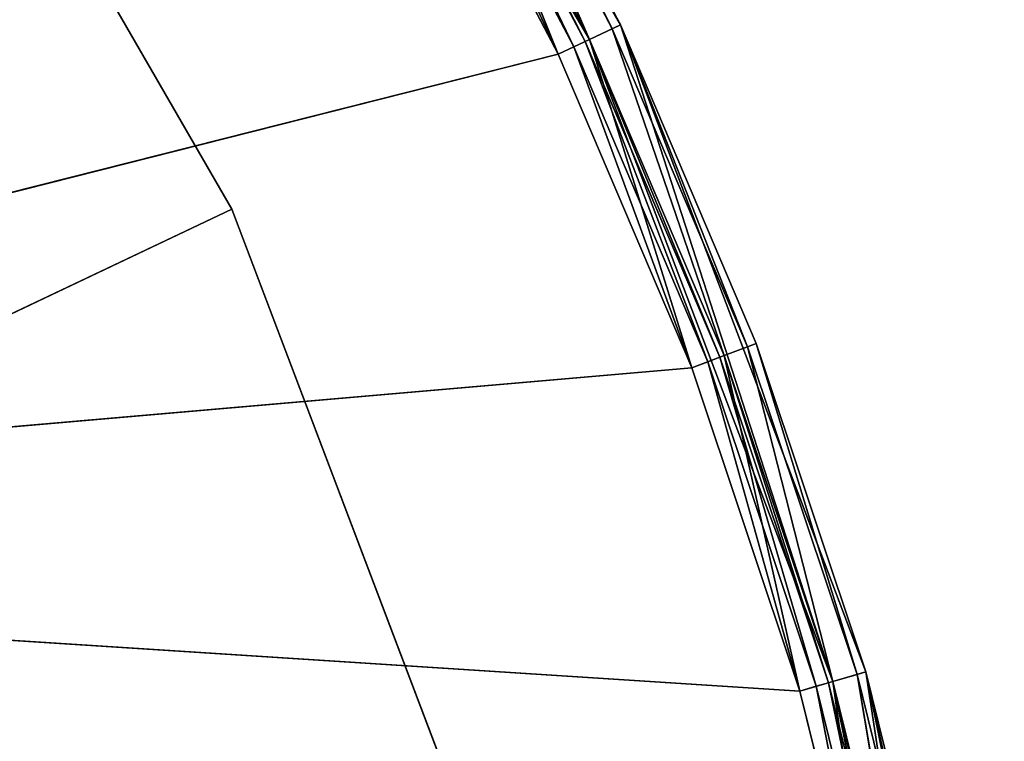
# Model space of a CAD drawing. Extents: x 0.2 to 45.2, y -45.2 to 0.
# Tile 98 of 106: x 30.4 to 32.7, y -20.1 to -18.4. Entities that reach past the tile are written whole.
import ezdxf

# ---------------------------------------------------------------- set-up
doc = ezdxf.new("R2010")
doc.units = 0
doc.header["$LTSCALE"] = 2.54
doc.layers.get('0').update_dxf_attribs({"color": 13, "linetype": 'CONTINUOUS'})

# ---------------------------------------------------------------- blocks, each defined once
blk = doc.blocks.new('CIRCOLO-LED-10813-10863_ST')
at = {"color": 0}
for p, q in [((27.0796, 101.0002, 19.6577), (31.635, 101.0002, 18.5067)), ((27.0796, 101.0002, 19.6577), (31.635, 101.0002, 18.5067)), ((27.0796, 101.0002, 19.6577), (31.9456, 101.0002, 19.2357)), ((32.1965, 101.0002, 19.9873), (27.0796, 101.0002, 19.6577)), ((32.1965, 101.0002, 19.9873), (27.0796, 101.0002, 19.6577)), ((27.0796, 101.0002, 19.6577), (31.9456, 101.0002, 19.2357)), ((31.635, 101.0002, 18.5067), (31.2667, 101.0002, 17.805)), ((31.635, 101.0002, 18.5067), (31.2667, 101.0002, 17.805)), ((31.635, 101.0002, 18.5067), (31.336, 100.9788, 17.765)), ((31.635, 101.0002, 18.5067), (31.336, 100.9788, 17.765)), ((31.9456, 101.0002, 19.2357), (31.635, 101.0002, 18.5067)), ((31.635, 101.0002, 18.5067), (31.7073, 100.9788, 18.4724)), ((31.635, 101.0002, 18.5067), (31.7073, 100.9788, 18.4724)), ((31.9456, 101.0002, 19.2357), (31.635, 101.0002, 18.5067)), ((31.9456, 101.0002, 19.2357), (31.7073, 100.9788, 18.4724)), ((31.9456, 101.0002, 19.2357), (31.7073, 100.9788, 18.4724)), ((32.1965, 101.0002, 19.9873), (31.9456, 101.0002, 19.2357)), ((31.9456, 101.0002, 19.2357), (32.0204, 100.9788, 19.2073)), ((31.9456, 101.0002, 19.2357), (32.0204, 100.9788, 19.2073)), ((32.1965, 101.0002, 19.9873), (31.9456, 101.0002, 19.2357)), ((32.1965, 101.0002, 19.9873), (32.0204, 100.9788, 19.2073)), ((32.1965, 101.0002, 19.9873), (32.0204, 100.9788, 19.2073)), ((32.3862, 101.0002, 20.7567), (32.1965, 101.0002, 19.9873)), ((32.1965, 101.0002, 19.9873), (32.2734, 100.9788, 19.9651)), ((32.1965, 101.0002, 19.9873), (32.2734, 100.9788, 19.9651)), ((32.3862, 101.0002, 20.7567), (32.1965, 101.0002, 19.9873)), ((32.3862, 101.0002, 20.7567), (32.2734, 100.9788, 19.9651)), ((32.3862, 101.0002, 20.7567), (32.2734, 100.9788, 19.9651)), ((31.336, 100.9788, 17.765), (31.7073, 100.9788, 18.4724)), ((31.336, 100.9788, 17.765), (31.7073, 100.9788, 18.4724)), ((31.7073, 100.9788, 18.4724), (31.3867, 100.9202, 17.7357)), ((31.7073, 100.9788, 18.4724), (31.3867, 100.9202, 17.7357)), ((31.7073, 100.9788, 18.4724), (31.7602, 100.9202, 18.4473)), ((31.7073, 100.9788, 18.4724), (31.7602, 100.9202, 18.4473)), ((31.7073, 100.9788, 18.4724), (32.0204, 100.9788, 19.2073)), ((31.7073, 100.9788, 18.4724), (32.0204, 100.9788, 19.2073)), ((32.0204, 100.9788, 19.2073), (31.7602, 100.9202, 18.4473)), ((32.0204, 100.9788, 19.2073), (31.7602, 100.9202, 18.4473)), ((32.0204, 100.9788, 19.2073), (32.0751, 100.9202, 19.1866)), ((32.0204, 100.9788, 19.2073), (32.0751, 100.9202, 19.1866)), ((32.0204, 100.9788, 19.2073), (32.2734, 100.9788, 19.9651)), ((32.0204, 100.9788, 19.2073), (32.2734, 100.9788, 19.9651)), ((32.2734, 100.9788, 19.9651), (32.0751, 100.9202, 19.1866)), ((32.2734, 100.9788, 19.9651), (32.0751, 100.9202, 19.1866)), ((32.2734, 100.9788, 19.9651), (32.3296, 100.9202, 19.9488)), ((32.2734, 100.9788, 19.9651), (32.3296, 100.9202, 19.9488)), ((32.2734, 100.9788, 19.9651), (32.4646, 100.9788, 20.7407)), ((32.2734, 100.9788, 19.9651), (32.4646, 100.9788, 20.7407)), ((32.4646, 100.9788, 20.7407), (32.3296, 100.9202, 19.9488)), ((32.4646, 100.9788, 20.7407), (32.3296, 100.9202, 19.9488)), ((27.0796, 100.9202, 19.6577), (32.1965, 100.9202, 19.9873)), ((31.635, 100.9202, 18.5067), (27.0796, 100.9202, 19.6577)), ((31.635, 100.9202, 18.5067), (27.0796, 100.9202, 19.6577)), ((31.9456, 100.9202, 19.2357), (27.0796, 100.9202, 19.6577)), ((31.9456, 100.9202, 19.2357), (27.0796, 100.9202, 19.6577)), ((27.0796, 100.9202, 19.6577), (32.1965, 100.9202, 19.9873)), ((31.2667, 100.9202, 17.805), (31.635, 100.9202, 18.5067)), ((31.2667, 100.9202, 17.805), (31.635, 100.9202, 18.5067)), ((31.3014, 100.9095, 17.785), (31.635, 100.9202, 18.5067)), ((31.3014, 100.9095, 17.785), (31.635, 100.9202, 18.5067)), ((31.6711, 100.9095, 18.4895), (31.3014, 100.9095, 17.785)), ((31.6711, 100.9095, 18.4895), (31.3014, 100.9095, 17.785)), ((31.3267, 100.8802, 17.7704), (31.6711, 100.9095, 18.4895)), ((31.3267, 100.8802, 17.7704), (31.6711, 100.9095, 18.4895)), ((31.3867, 100.9202, 17.7357), (31.7602, 100.9202, 18.4473)), ((31.3867, 100.9202, 17.7357), (31.7602, 100.9202, 18.4473)), ((31.7602, 100.9202, 18.4473), (31.4053, 100.8402, 17.725)), ((31.7602, 100.9202, 18.4473), (31.4053, 100.8402, 17.725)), ((31.635, 100.9202, 18.5067), (31.9456, 100.9202, 19.2357)), ((31.6711, 100.9095, 18.4895), (31.635, 100.9202, 18.5067)), ((31.6711, 100.9095, 18.4895), (31.635, 100.9202, 18.5067)), ((31.635, 100.9202, 18.5067), (31.9456, 100.9202, 19.2357)), ((31.6711, 100.9095, 18.4895), (31.9456, 100.9202, 19.2357)), ((31.6711, 100.9095, 18.4895), (31.9456, 100.9202, 19.2357)), ((31.6976, 100.8802, 18.477), (31.6711, 100.9095, 18.4895)), ((31.6976, 100.8802, 18.477), (31.6711, 100.9095, 18.4895)), ((31.983, 100.9095, 19.2215), (31.6711, 100.9095, 18.4895)), ((31.983, 100.9095, 19.2215), (31.6711, 100.9095, 18.4895)), ((31.6976, 100.8802, 18.477), (31.983, 100.9095, 19.2215)), ((31.6976, 100.8802, 18.477), (31.983, 100.9095, 19.2215)), ((31.7602, 100.9202, 18.4473), (31.7795, 100.8402, 18.4381)), ((31.7602, 100.9202, 18.4473), (31.7795, 100.8402, 18.4381)), ((31.7602, 100.9202, 18.4473), (32.0751, 100.9202, 19.1866)), ((31.7602, 100.9202, 18.4473), (32.0751, 100.9202, 19.1866)), ((32.0751, 100.9202, 19.1866), (31.7795, 100.8402, 18.4381)), ((32.0751, 100.9202, 19.1866), (31.7795, 100.8402, 18.4381)), ((31.9456, 100.9202, 19.2357), (32.1965, 100.9202, 19.9873)), ((31.983, 100.9095, 19.2215), (31.9456, 100.9202, 19.2357)), ((31.983, 100.9095, 19.2215), (31.9456, 100.9202, 19.2357)), ((31.9456, 100.9202, 19.2357), (32.1965, 100.9202, 19.9873)), ((31.983, 100.9095, 19.2215), (32.1965, 100.9202, 19.9873)), ((31.983, 100.9095, 19.2215), (32.1965, 100.9202, 19.9873)), ((32.0104, 100.8802, 19.2111), (31.983, 100.9095, 19.2215)), ((32.0104, 100.8802, 19.2111), (31.983, 100.9095, 19.2215)), ((32.2349, 100.9095, 19.9762), (31.983, 100.9095, 19.2215)), ((32.2349, 100.9095, 19.9762), (31.983, 100.9095, 19.2215)), ((32.0104, 100.8802, 19.2111), (32.2349, 100.9095, 19.9762)), ((32.0104, 100.8802, 19.2111), (32.2349, 100.9095, 19.9762)), ((32.0751, 100.9202, 19.1866), (32.0952, 100.8402, 19.179)), ((32.0751, 100.9202, 19.1866), (32.0952, 100.8402, 19.179)), ((32.0751, 100.9202, 19.1866), (32.3296, 100.9202, 19.9488)), ((32.0751, 100.9202, 19.1866), (32.3296, 100.9202, 19.9488)), ((32.3296, 100.9202, 19.9488), (32.0952, 100.8402, 19.179)), ((32.3296, 100.9202, 19.9488), (32.0952, 100.8402, 19.179)), ((32.1965, 100.9202, 19.9873), (32.3862, 100.9202, 20.7567)), ((32.2349, 100.9095, 19.9762), (32.1965, 100.9202, 19.9873)), ((32.2349, 100.9095, 19.9762), (32.1965, 100.9202, 19.9873)), ((32.1965, 100.9202, 19.9873), (32.3862, 100.9202, 20.7567)), ((32.2349, 100.9095, 19.9762), (32.3862, 100.9202, 20.7567)), ((32.2349, 100.9095, 19.9762), (32.3862, 100.9202, 20.7567)), ((32.2631, 100.8802, 19.9681), (32.2349, 100.9095, 19.9762)), ((32.2631, 100.8802, 19.9681), (32.2349, 100.9095, 19.9762)), ((32.4254, 100.9095, 20.7487), (32.2349, 100.9095, 19.9762)), ((32.4254, 100.9095, 20.7487), (32.2349, 100.9095, 19.9762)), ((32.2631, 100.8802, 19.9681), (32.4254, 100.9095, 20.7487)), ((32.2631, 100.8802, 19.9681), (32.4254, 100.9095, 20.7487)), ((32.3296, 100.9202, 19.9488), (32.3502, 100.8402, 19.9428)), ((32.3296, 100.9202, 19.9488), (32.3502, 100.8402, 19.9428)), ((32.3296, 100.9202, 19.9488), (32.5219, 100.9202, 20.729)), ((32.3296, 100.9202, 19.9488), (32.5219, 100.9202, 20.729)), ((32.5219, 100.9202, 20.729), (32.3502, 100.8402, 19.9428)), ((32.5219, 100.9202, 20.729), (32.3502, 100.8402, 19.9428)), ((31.6976, 100.8802, 18.477), (31.3267, 100.8802, 17.7704)), ((31.6976, 100.8802, 18.477), (31.3267, 100.8802, 17.7704)), ((31.336, 100.8402, 17.765), (31.6976, 100.8802, 18.477)), ((31.336, 100.8402, 17.765), (31.6976, 100.8802, 18.477)), ((31.7073, 100.8402, 18.4724), (31.6976, 100.8802, 18.477)), ((31.7073, 100.8402, 18.4724), (31.6976, 100.8802, 18.477)), ((32.0104, 100.8802, 19.2111), (31.6976, 100.8802, 18.477)), ((32.0104, 100.8802, 19.2111), (31.6976, 100.8802, 18.477)), ((31.7073, 100.8402, 18.4724), (32.0104, 100.8802, 19.2111)), ((31.7073, 100.8402, 18.4724), (32.0104, 100.8802, 19.2111)), ((32.0204, 100.8402, 19.2073), (32.0104, 100.8802, 19.2111)), ((32.0204, 100.8402, 19.2073), (32.0104, 100.8802, 19.2111)), ((32.2631, 100.8802, 19.9681), (32.0104, 100.8802, 19.2111)), ((32.2631, 100.8802, 19.9681), (32.0104, 100.8802, 19.2111)), ((32.0204, 100.8402, 19.2073), (32.2631, 100.8802, 19.9681)), ((32.0204, 100.8402, 19.2073), (32.2631, 100.8802, 19.9681)), ((32.2734, 100.8402, 19.9651), (32.2631, 100.8802, 19.9681)), ((32.2734, 100.8402, 19.9651), (32.2631, 100.8802, 19.9681)), ((32.454, 100.8802, 20.7429), (32.2631, 100.8802, 19.9681)), ((32.454, 100.8802, 20.7429), (32.2631, 100.8802, 19.9681)), ((32.2734, 100.8402, 19.9651), (32.454, 100.8802, 20.7429)), ((32.2734, 100.8402, 19.9651), (32.454, 100.8802, 20.7429)), ((31.7073, 98.3002, 18.4724), (31.336, 100.8402, 17.765)), ((31.7073, 100.8402, 18.4724), (31.336, 100.8402, 17.765)), ((31.7073, 98.3002, 18.4724), (31.336, 100.8402, 17.765)), ((31.7073, 100.8402, 18.4724), (31.336, 100.8402, 17.765)), ((31.4053, 100.8402, 17.725), (31.7795, 98.3002, 18.4381)), ((31.4053, 100.8402, 17.725), (31.7795, 98.3002, 18.4381)), ((31.4053, 100.8402, 17.725), (31.7795, 100.8402, 18.4381)), ((31.4053, 100.8402, 17.725), (31.7795, 100.8402, 18.4381)), ((32.0204, 100.8402, 19.2073), (31.7073, 98.3002, 18.4724)), ((32.0204, 100.8402, 19.2073), (31.7073, 98.3002, 18.4724)), ((32.0204, 100.8402, 19.2073), (31.7073, 100.8402, 18.4724)), ((31.7073, 100.8402, 18.4724), (31.7073, 98.3002, 18.4724)), ((31.7073, 100.8402, 18.4724), (31.7073, 98.3002, 18.4724)), ((32.0204, 100.8402, 19.2073), (31.7073, 100.8402, 18.4724)), ((31.7795, 98.3002, 18.4381), (32.0952, 100.8402, 19.179)), ((31.7795, 100.8402, 18.4381), (31.7795, 98.3002, 18.4381)), ((31.7795, 100.8402, 18.4381), (31.7795, 98.3002, 18.4381)), ((31.7795, 100.8402, 18.4381), (32.0952, 100.8402, 19.179)), ((31.7795, 98.3002, 18.4381), (32.0952, 100.8402, 19.179)), ((31.7795, 100.8402, 18.4381), (32.0952, 100.8402, 19.179)), ((32.2734, 98.3002, 19.9651), (32.0204, 100.8402, 19.2073)), ((32.2734, 100.8402, 19.9651), (32.0204, 100.8402, 19.2073)), ((32.2734, 98.3002, 19.9651), (32.0204, 100.8402, 19.2073)), ((32.2734, 100.8402, 19.9651), (32.0204, 100.8402, 19.2073)), ((32.0952, 100.8402, 19.179), (32.3502, 98.3002, 19.9428)), ((32.0952, 100.8402, 19.179), (32.3502, 98.3002, 19.9428)), ((32.0952, 100.8402, 19.179), (32.3502, 100.8402, 19.9428)), ((32.0952, 100.8402, 19.179), (32.3502, 100.8402, 19.9428)), ((32.4646, 100.8402, 20.7407), (32.2734, 98.3002, 19.9651)), ((32.4646, 100.8402, 20.7407), (32.2734, 98.3002, 19.9651)), ((32.4646, 100.8402, 20.7407), (32.2734, 100.8402, 19.9651)), ((32.2734, 100.8402, 19.9651), (32.2734, 98.3002, 19.9651)), ((32.2734, 100.8402, 19.9651), (32.2734, 98.3002, 19.9651)), ((32.4646, 100.8402, 20.7407), (32.2734, 100.8402, 19.9651)), ((32.3502, 98.3002, 19.9428), (32.5429, 100.8402, 20.7247)), ((32.3502, 100.8402, 19.9428), (32.3502, 98.3002, 19.9428)), ((32.3502, 100.8402, 19.9428), (32.3502, 98.3002, 19.9428)), ((32.3502, 100.8402, 19.9428), (32.5429, 100.8402, 20.7247)), ((32.3502, 98.3002, 19.9428), (32.5429, 100.8402, 20.7247)), ((32.3502, 100.8402, 19.9428), (32.5429, 100.8402, 20.7247)), ((22.745, 98.4002, 22.725), (30.8761, 98.4002, 18.8668)), ((22.745, 98.4002, 22.725), (30.8761, 98.4002, 18.8668)), ((30.1519, 98.4002, 17.6124), (30.8761, 98.4002, 18.8668)), ((30.8761, 98.4002, 18.8668), (30.1519, 98.3002, 17.6124)), ((30.8761, 98.4002, 18.8668), (30.1519, 98.3002, 17.6124)), ((30.1519, 98.4002, 17.6124), (30.8761, 98.4002, 18.8668)), ((30.8761, 98.4002, 18.8668), (30.8761, 98.3002, 18.8668)), ((30.8761, 98.4002, 18.8668), (30.8761, 98.3002, 18.8668)), ((30.8761, 98.4002, 18.8668), (31.3897, 98.4002, 20.221)), ((31.3897, 98.4002, 20.221), (30.8761, 98.3002, 18.8668)), ((31.3897, 98.4002, 20.221), (30.8761, 98.3002, 18.8668)), ((30.8761, 98.4002, 18.8668), (31.3897, 98.4002, 20.221)), ((30.8761, 98.3002, 18.8668), (22.745, 98.3002, 22.725)), ((30.8761, 98.3002, 18.8668), (22.745, 98.3002, 22.725)), ((30.8761, 98.3002, 18.8668), (30.1519, 98.3002, 17.6124)), ((30.8761, 98.3002, 18.8668), (30.1519, 98.3002, 17.6124)), ((31.3897, 98.3002, 20.221), (30.8761, 98.3002, 18.8668)), ((31.3897, 98.3002, 20.221), (30.8761, 98.3002, 18.8668)), ((31.7073, 98.3002, 18.4724), (30.909, 98.3002, 17.0898)), ((31.7073, 98.3002, 18.4724), (30.909, 98.3002, 17.0898)), ((30.9749, 98.3002, 17.0444), (31.7073, 98.3002, 18.4724)), ((30.9749, 98.3002, 17.0444), (31.7073, 98.3002, 18.4724)), ((30.9749, 98.3002, 17.0444), (31.7795, 98.3002, 18.4381)), ((30.9749, 98.3002, 17.0444), (31.7795, 98.3002, 18.4381)), ((31.7795, 98.3002, 18.4381), (31.7073, 98.3002, 18.4724)), ((31.7795, 98.3002, 18.4381), (31.7073, 98.3002, 18.4724)), ((32.2734, 98.3002, 19.9651), (31.7073, 98.3002, 18.4724)), ((32.2734, 98.3002, 19.9651), (31.7073, 98.3002, 18.4724)), ((31.7795, 98.3002, 18.4381), (32.2734, 98.3002, 19.9651)), ((31.7795, 98.3002, 18.4381), (32.2734, 98.3002, 19.9651)), ((31.7795, 98.3002, 18.4381), (32.3502, 98.3002, 19.9428)), ((31.7795, 98.3002, 18.4381), (32.3502, 98.3002, 19.9428)), ((32.3502, 98.3002, 19.9428), (32.2734, 98.3002, 19.9651)), ((32.3502, 98.3002, 19.9428), (32.2734, 98.3002, 19.9651)), ((32.5927, 98.3002, 21.5293), (32.2734, 98.3002, 19.9651)), ((32.5927, 98.3002, 21.5293), (32.2734, 98.3002, 19.9651)), ((32.3502, 98.3002, 19.9428), (32.5927, 98.3002, 21.5293)), ((32.3502, 98.3002, 19.9428), (32.5927, 98.3002, 21.5293)), ((32.3502, 98.3002, 19.9428), (32.6721, 98.3002, 21.5196)), ((32.3502, 98.3002, 19.9428), (32.6721, 98.3002, 21.5196))]:
    blk.add_line(p, q, dxfattribs=at)
mesh = blk.add_polyface(dxfattribs=at)
corners = [(27.0796, 101.0002, 19.6577), (31.635, 101.0002, 18.5067), (31.2667, 101.0002, 17.805)]
mesh.append_faces([[corners[k] for k in face] for face in [(0, 1, 2)]], dxfattribs={"color": 0})
mesh = blk.add_polyface(dxfattribs=at)
corners = [(27.0796, 101.0002, 19.6577), (31.9456, 101.0002, 19.2357), (31.635, 101.0002, 18.5067)]
mesh.append_faces([[corners[k] for k in face] for face in [(0, 1, 2)]], dxfattribs={"color": 0})
mesh = blk.add_polyface(dxfattribs=at)
corners = [(27.0796, 101.0002, 19.6577), (31.2667, 101.0002, 17.805), (30.8432, 101.0002, 17.1352)]
mesh.append_faces([[corners[k] for k in face] for face in [(0, 1, 2)]], dxfattribs={"color": 0})
mesh = blk.add_polyface(dxfattribs=at)
corners = [(27.0796, 101.0002, 19.6577), (30.8432, 101.0002, 17.1352), (30.3671, 101.0002, 16.5017)]
mesh.append_faces([[corners[k] for k in face] for face in [(0, 1, 2)]], dxfattribs={"color": 0})
mesh = blk.add_polyface(dxfattribs=at)
corners = [(27.0796, 101.0002, 24.9243), (32.3862, 101.0002, 20.7567), (27.0796, 101.0002, 19.6577)]
mesh.append_faces([[corners[k] for k in face] for face in [(0, 1, 2)]], dxfattribs={"color": 0})
mesh = blk.add_polyface(dxfattribs=at)
corners = [(32.3862, 101.0002, 20.7567), (32.1965, 101.0002, 19.9873), (27.0796, 101.0002, 19.6577)]
mesh.append_faces([[corners[k] for k in face] for face in [(0, 1, 2)]], dxfattribs={"color": 0})
mesh = blk.add_polyface(dxfattribs=at)
corners = [(32.1965, 101.0002, 19.9873), (31.9456, 101.0002, 19.2357), (27.0796, 101.0002, 19.6577)]
mesh.append_faces([[corners[k] for k in face] for face in [(0, 1, 2)]], dxfattribs={"color": 0})
mesh = blk.add_polyface(dxfattribs=at)
corners = [(31.635, 101.0002, 18.5067), (31.336, 100.9788, 17.765), (31.2667, 101.0002, 17.805)]
mesh.append_faces([[corners[k] for k in face] for face in [(0, 1, 2)]], dxfattribs={"color": 0})
mesh = blk.add_polyface(dxfattribs=at)
corners = [(31.635, 101.0002, 18.5067), (31.7073, 100.9788, 18.4724), (31.336, 100.9788, 17.765)]
mesh.append_faces([[corners[k] for k in face] for face in [(0, 1, 2)]], dxfattribs={"color": 0})
mesh = blk.add_polyface(dxfattribs=at)
corners = [(31.9456, 101.0002, 19.2357), (31.7073, 100.9788, 18.4724), (31.635, 101.0002, 18.5067)]
mesh.append_faces([[corners[k] for k in face] for face in [(0, 1, 2)]], dxfattribs={"color": 0})
mesh = blk.add_polyface(dxfattribs=at)
corners = [(31.9456, 101.0002, 19.2357), (32.0204, 100.9788, 19.2073), (31.7073, 100.9788, 18.4724)]
mesh.append_faces([[corners[k] for k in face] for face in [(0, 1, 2)]], dxfattribs={"color": 0})
mesh = blk.add_polyface(dxfattribs=at)
corners = [(32.1965, 101.0002, 19.9873), (32.0204, 100.9788, 19.2073), (31.9456, 101.0002, 19.2357)]
mesh.append_faces([[corners[k] for k in face] for face in [(0, 1, 2)]], dxfattribs={"color": 0})
mesh = blk.add_polyface(dxfattribs=at)
corners = [(32.1965, 101.0002, 19.9873), (32.2734, 100.9788, 19.9651), (32.0204, 100.9788, 19.2073)]
mesh.append_faces([[corners[k] for k in face] for face in [(0, 1, 2)]], dxfattribs={"color": 0})
mesh = blk.add_polyface(dxfattribs=at)
corners = [(32.3862, 101.0002, 20.7567), (32.2734, 100.9788, 19.9651), (32.1965, 101.0002, 19.9873)]
mesh.append_faces([[corners[k] for k in face] for face in [(0, 1, 2)]], dxfattribs={"color": 0})
mesh = blk.add_polyface(dxfattribs=at)
corners = [(32.3862, 101.0002, 20.7567), (32.4646, 100.9788, 20.7407), (32.2734, 100.9788, 19.9651)]
mesh.append_faces([[corners[k] for k in face] for face in [(0, 1, 2)]], dxfattribs={"color": 0})
mesh = blk.add_polyface(dxfattribs=at)
corners = [(31.7073, 100.9788, 18.4724), (31.3867, 100.9202, 17.7357), (31.336, 100.9788, 17.765)]
mesh.append_faces([[corners[k] for k in face] for face in [(0, 1, 2)]], dxfattribs={"color": 0})
mesh = blk.add_polyface(dxfattribs=at)
corners = [(31.7073, 100.9788, 18.4724), (31.7602, 100.9202, 18.4473), (31.3867, 100.9202, 17.7357)]
mesh.append_faces([[corners[k] for k in face] for face in [(0, 1, 2)]], dxfattribs={"color": 0})
mesh = blk.add_polyface(dxfattribs=at)
corners = [(32.0204, 100.9788, 19.2073), (31.7602, 100.9202, 18.4473), (31.7073, 100.9788, 18.4724)]
mesh.append_faces([[corners[k] for k in face] for face in [(0, 1, 2)]], dxfattribs={"color": 0})
mesh = blk.add_polyface(dxfattribs=at)
corners = [(32.0204, 100.9788, 19.2073), (32.0751, 100.9202, 19.1866), (31.7602, 100.9202, 18.4473)]
mesh.append_faces([[corners[k] for k in face] for face in [(0, 1, 2)]], dxfattribs={"color": 0})
mesh = blk.add_polyface(dxfattribs=at)
corners = [(32.2734, 100.9788, 19.9651), (32.0751, 100.9202, 19.1866), (32.0204, 100.9788, 19.2073)]
mesh.append_faces([[corners[k] for k in face] for face in [(0, 1, 2)]], dxfattribs={"color": 0})
mesh = blk.add_polyface(dxfattribs=at)
corners = [(32.2734, 100.9788, 19.9651), (32.3296, 100.9202, 19.9488), (32.0751, 100.9202, 19.1866)]
mesh.append_faces([[corners[k] for k in face] for face in [(0, 1, 2)]], dxfattribs={"color": 0})
mesh = blk.add_polyface(dxfattribs=at)
corners = [(32.4646, 100.9788, 20.7407), (32.3296, 100.9202, 19.9488), (32.2734, 100.9788, 19.9651)]
mesh.append_faces([[corners[k] for k in face] for face in [(0, 1, 2)]], dxfattribs={"color": 0})
mesh = blk.add_polyface(dxfattribs=at)
corners = [(32.4646, 100.9788, 20.7407), (32.5219, 100.9202, 20.729), (32.3296, 100.9202, 19.9488)]
mesh.append_faces([[corners[k] for k in face] for face in [(0, 1, 2)]], dxfattribs={"color": 0})
mesh = blk.add_polyface(dxfattribs=at)
corners = [(32.3862, 100.9202, 20.7567), (27.0796, 100.9202, 19.6577), (32.1965, 100.9202, 19.9873)]
mesh.append_faces([[corners[k] for k in face] for face in [(0, 1, 2)]], dxfattribs={"color": 0})
mesh = blk.add_polyface(dxfattribs=at)
corners = [(27.0796, 100.9202, 24.9243), (27.0796, 100.9202, 19.6577), (32.3862, 100.9202, 20.7567)]
mesh.append_faces([[corners[k] for k in face] for face in [(0, 1, 2)]], dxfattribs={"color": 0})
mesh = blk.add_polyface(dxfattribs=at)
corners = [(27.0796, 100.9202, 19.6577), (30.3671, 100.9202, 16.5017), (30.8432, 100.9202, 17.1352)]
mesh.append_faces([[corners[k] for k in face] for face in [(0, 1, 2)]], dxfattribs={"color": 0})
mesh = blk.add_polyface(dxfattribs=at)
corners = [(27.0796, 100.9202, 19.6577), (30.8432, 100.9202, 17.1352), (31.2667, 100.9202, 17.805)]
mesh.append_faces([[corners[k] for k in face] for face in [(0, 1, 2)]], dxfattribs={"color": 0})
mesh = blk.add_polyface(dxfattribs=at)
corners = [(27.0796, 100.9202, 19.6577), (31.2667, 100.9202, 17.805), (31.635, 100.9202, 18.5067)]
mesh.append_faces([[corners[k] for k in face] for face in [(0, 1, 2)]], dxfattribs={"color": 0})
mesh = blk.add_polyface(dxfattribs=at)
corners = [(27.0796, 100.9202, 19.6577), (31.635, 100.9202, 18.5067), (31.9456, 100.9202, 19.2357)]
mesh.append_faces([[corners[k] for k in face] for face in [(0, 1, 2)]], dxfattribs={"color": 0})
mesh = blk.add_polyface(dxfattribs=at)
corners = [(32.1965, 100.9202, 19.9873), (27.0796, 100.9202, 19.6577), (31.9456, 100.9202, 19.2357)]
mesh.append_faces([[corners[k] for k in face] for face in [(0, 1, 2)]], dxfattribs={"color": 0})
mesh = blk.add_polyface(dxfattribs=at)
corners = [(31.635, 100.9202, 18.5067), (31.2667, 100.9202, 17.805), (31.3014, 100.9095, 17.785)]
mesh.append_faces([[corners[k] for k in face] for face in [(0, 1, 2)]], dxfattribs={"color": 0})
mesh = blk.add_polyface(dxfattribs=at)
corners = [(31.635, 100.9202, 18.5067), (31.3014, 100.9095, 17.785), (31.6711, 100.9095, 18.4895)]
mesh.append_faces([[corners[k] for k in face] for face in [(0, 1, 2)]], dxfattribs={"color": 0})
mesh = blk.add_polyface(dxfattribs=at)
corners = [(31.6711, 100.9095, 18.4895), (31.3014, 100.9095, 17.785), (31.3267, 100.8802, 17.7704)]
mesh.append_faces([[corners[k] for k in face] for face in [(0, 1, 2)]], dxfattribs={"color": 0})
mesh = blk.add_polyface(dxfattribs=at)
corners = [(31.6711, 100.9095, 18.4895), (31.3267, 100.8802, 17.7704), (31.6976, 100.8802, 18.477)]
mesh.append_faces([[corners[k] for k in face] for face in [(0, 1, 2)]], dxfattribs={"color": 0})
mesh = blk.add_polyface(dxfattribs=at)
corners = [(31.7602, 100.9202, 18.4473), (31.4053, 100.8402, 17.725), (31.3867, 100.9202, 17.7357)]
mesh.append_faces([[corners[k] for k in face] for face in [(0, 1, 2)]], dxfattribs={"color": 0})
mesh = blk.add_polyface(dxfattribs=at)
corners = [(31.7602, 100.9202, 18.4473), (31.7795, 100.8402, 18.4381), (31.4053, 100.8402, 17.725)]
mesh.append_faces([[corners[k] for k in face] for face in [(0, 1, 2)]], dxfattribs={"color": 0})
mesh = blk.add_polyface(dxfattribs=at)
corners = [(31.9456, 100.9202, 19.2357), (31.635, 100.9202, 18.5067), (31.6711, 100.9095, 18.4895)]
mesh.append_faces([[corners[k] for k in face] for face in [(0, 1, 2)]], dxfattribs={"color": 0})
mesh = blk.add_polyface(dxfattribs=at)
corners = [(31.9456, 100.9202, 19.2357), (31.6711, 100.9095, 18.4895), (31.983, 100.9095, 19.2215)]
mesh.append_faces([[corners[k] for k in face] for face in [(0, 1, 2)]], dxfattribs={"color": 0})
mesh = blk.add_polyface(dxfattribs=at)
corners = [(31.983, 100.9095, 19.2215), (31.6711, 100.9095, 18.4895), (31.6976, 100.8802, 18.477)]
mesh.append_faces([[corners[k] for k in face] for face in [(0, 1, 2)]], dxfattribs={"color": 0})
mesh = blk.add_polyface(dxfattribs=at)
corners = [(31.983, 100.9095, 19.2215), (31.6976, 100.8802, 18.477), (32.0104, 100.8802, 19.2111)]
mesh.append_faces([[corners[k] for k in face] for face in [(0, 1, 2)]], dxfattribs={"color": 0})
mesh = blk.add_polyface(dxfattribs=at)
corners = [(32.0751, 100.9202, 19.1866), (31.7795, 100.8402, 18.4381), (31.7602, 100.9202, 18.4473)]
mesh.append_faces([[corners[k] for k in face] for face in [(0, 1, 2)]], dxfattribs={"color": 0})
mesh = blk.add_polyface(dxfattribs=at)
corners = [(32.0751, 100.9202, 19.1866), (32.0952, 100.8402, 19.179), (31.7795, 100.8402, 18.4381)]
mesh.append_faces([[corners[k] for k in face] for face in [(0, 1, 2)]], dxfattribs={"color": 0})
mesh = blk.add_polyface(dxfattribs=at)
corners = [(32.1965, 100.9202, 19.9873), (31.9456, 100.9202, 19.2357), (31.983, 100.9095, 19.2215)]
mesh.append_faces([[corners[k] for k in face] for face in [(0, 1, 2)]], dxfattribs={"color": 0})
mesh = blk.add_polyface(dxfattribs=at)
corners = [(32.1965, 100.9202, 19.9873), (31.983, 100.9095, 19.2215), (32.2349, 100.9095, 19.9762)]
mesh.append_faces([[corners[k] for k in face] for face in [(0, 1, 2)]], dxfattribs={"color": 0})
mesh = blk.add_polyface(dxfattribs=at)
corners = [(32.2349, 100.9095, 19.9762), (31.983, 100.9095, 19.2215), (32.0104, 100.8802, 19.2111)]
mesh.append_faces([[corners[k] for k in face] for face in [(0, 1, 2)]], dxfattribs={"color": 0})
mesh = blk.add_polyface(dxfattribs=at)
corners = [(32.2349, 100.9095, 19.9762), (32.0104, 100.8802, 19.2111), (32.2631, 100.8802, 19.9681)]
mesh.append_faces([[corners[k] for k in face] for face in [(0, 1, 2)]], dxfattribs={"color": 0})
mesh = blk.add_polyface(dxfattribs=at)
corners = [(32.3296, 100.9202, 19.9488), (32.0952, 100.8402, 19.179), (32.0751, 100.9202, 19.1866)]
mesh.append_faces([[corners[k] for k in face] for face in [(0, 1, 2)]], dxfattribs={"color": 0})
mesh = blk.add_polyface(dxfattribs=at)
corners = [(32.3296, 100.9202, 19.9488), (32.3502, 100.8402, 19.9428), (32.0952, 100.8402, 19.179)]
mesh.append_faces([[corners[k] for k in face] for face in [(0, 1, 2)]], dxfattribs={"color": 0})
mesh = blk.add_polyface(dxfattribs=at)
corners = [(32.3862, 100.9202, 20.7567), (32.1965, 100.9202, 19.9873), (32.2349, 100.9095, 19.9762)]
mesh.append_faces([[corners[k] for k in face] for face in [(0, 1, 2)]], dxfattribs={"color": 0})
mesh = blk.add_polyface(dxfattribs=at)
corners = [(32.3862, 100.9202, 20.7567), (32.2349, 100.9095, 19.9762), (32.4254, 100.9095, 20.7487)]
mesh.append_faces([[corners[k] for k in face] for face in [(0, 1, 2)]], dxfattribs={"color": 0})
mesh = blk.add_polyface(dxfattribs=at)
corners = [(32.4254, 100.9095, 20.7487), (32.2349, 100.9095, 19.9762), (32.2631, 100.8802, 19.9681)]
mesh.append_faces([[corners[k] for k in face] for face in [(0, 1, 2)]], dxfattribs={"color": 0})
mesh = blk.add_polyface(dxfattribs=at)
corners = [(32.4254, 100.9095, 20.7487), (32.2631, 100.8802, 19.9681), (32.454, 100.8802, 20.7429)]
mesh.append_faces([[corners[k] for k in face] for face in [(0, 1, 2)]], dxfattribs={"color": 0})
mesh = blk.add_polyface(dxfattribs=at)
corners = [(32.5219, 100.9202, 20.729), (32.3502, 100.8402, 19.9428), (32.3296, 100.9202, 19.9488)]
mesh.append_faces([[corners[k] for k in face] for face in [(0, 1, 2)]], dxfattribs={"color": 0})
mesh = blk.add_polyface(dxfattribs=at)
corners = [(32.5219, 100.9202, 20.729), (32.5429, 100.8402, 20.7247), (32.3502, 100.8402, 19.9428)]
mesh.append_faces([[corners[k] for k in face] for face in [(0, 1, 2)]], dxfattribs={"color": 0})
mesh = blk.add_polyface(dxfattribs=at)
corners = [(31.3267, 100.8802, 17.7704), (31.336, 100.8402, 17.765), (31.6976, 100.8802, 18.477)]
mesh.append_faces([[corners[k] for k in face] for face in [(0, 1, 2)]], dxfattribs={"color": 0})
mesh = blk.add_polyface(dxfattribs=at)
corners = [(31.6976, 100.8802, 18.477), (31.336, 100.8402, 17.765), (31.7073, 100.8402, 18.4724)]
mesh.append_faces([[corners[k] for k in face] for face in [(0, 1, 2)]], dxfattribs={"color": 0})
mesh = blk.add_polyface(dxfattribs=at)
corners = [(31.6976, 100.8802, 18.477), (31.7073, 100.8402, 18.4724), (32.0104, 100.8802, 19.2111)]
mesh.append_faces([[corners[k] for k in face] for face in [(0, 1, 2)]], dxfattribs={"color": 0})
mesh = blk.add_polyface(dxfattribs=at)
corners = [(32.0104, 100.8802, 19.2111), (31.7073, 100.8402, 18.4724), (32.0204, 100.8402, 19.2073)]
mesh.append_faces([[corners[k] for k in face] for face in [(0, 1, 2)]], dxfattribs={"color": 0})
mesh = blk.add_polyface(dxfattribs=at)
corners = [(32.0104, 100.8802, 19.2111), (32.0204, 100.8402, 19.2073), (32.2631, 100.8802, 19.9681)]
mesh.append_faces([[corners[k] for k in face] for face in [(0, 1, 2)]], dxfattribs={"color": 0})
mesh = blk.add_polyface(dxfattribs=at)
corners = [(32.2631, 100.8802, 19.9681), (32.0204, 100.8402, 19.2073), (32.2734, 100.8402, 19.9651)]
mesh.append_faces([[corners[k] for k in face] for face in [(0, 1, 2)]], dxfattribs={"color": 0})
mesh = blk.add_polyface(dxfattribs=at)
corners = [(32.2631, 100.8802, 19.9681), (32.2734, 100.8402, 19.9651), (32.454, 100.8802, 20.7429)]
mesh.append_faces([[corners[k] for k in face] for face in [(0, 1, 2)]], dxfattribs={"color": 0})
mesh = blk.add_polyface(dxfattribs=at)
corners = [(32.454, 100.8802, 20.7429), (32.2734, 100.8402, 19.9651), (32.4646, 100.8402, 20.7407)]
mesh.append_faces([[corners[k] for k in face] for face in [(0, 1, 2)]], dxfattribs={"color": 0})
mesh = blk.add_polyface(dxfattribs=at)
corners = [(31.336, 100.8402, 17.765), (30.909, 98.3002, 17.0898), (31.7073, 98.3002, 18.4724)]
mesh.append_faces([[corners[k] for k in face] for face in [(0, 1, 2)]], dxfattribs={"color": 0})
mesh = blk.add_polyface(dxfattribs=at)
corners = [(31.4053, 100.8402, 17.725), (31.7795, 98.3002, 18.4381), (30.9749, 98.3002, 17.0444)]
mesh.append_faces([[corners[k] for k in face] for face in [(0, 1, 2)]], dxfattribs={"color": 0})
mesh = blk.add_polyface(dxfattribs=at)
corners = [(31.336, 100.8402, 17.765), (31.7073, 98.3002, 18.4724), (31.7073, 100.8402, 18.4724)]
mesh.append_faces([[corners[k] for k in face] for face in [(0, 1, 2)]], dxfattribs={"color": 0})
mesh = blk.add_polyface(dxfattribs=at)
corners = [(31.7795, 100.8402, 18.4381), (31.7795, 98.3002, 18.4381), (31.4053, 100.8402, 17.725)]
mesh.append_faces([[corners[k] for k in face] for face in [(0, 1, 2)]], dxfattribs={"color": 0})
mesh = blk.add_polyface(dxfattribs=at)
corners = [(32.0204, 100.8402, 19.2073), (31.7073, 98.3002, 18.4724), (32.2734, 98.3002, 19.9651)]
mesh.append_faces([[corners[k] for k in face] for face in [(0, 1, 2)]], dxfattribs={"color": 0})
mesh = blk.add_polyface(dxfattribs=at)
corners = [(31.7073, 100.8402, 18.4724), (31.7073, 98.3002, 18.4724), (32.0204, 100.8402, 19.2073)]
mesh.append_faces([[corners[k] for k in face] for face in [(0, 1, 2)]], dxfattribs={"color": 0})
mesh = blk.add_polyface(dxfattribs=at)
corners = [(32.0952, 100.8402, 19.179), (32.3502, 98.3002, 19.9428), (31.7795, 98.3002, 18.4381)]
mesh.append_faces([[corners[k] for k in face] for face in [(0, 1, 2)]], dxfattribs={"color": 0})
mesh = blk.add_polyface(dxfattribs=at)
corners = [(32.0952, 100.8402, 19.179), (31.7795, 98.3002, 18.4381), (31.7795, 100.8402, 18.4381)]
mesh.append_faces([[corners[k] for k in face] for face in [(0, 1, 2)]], dxfattribs={"color": 0})
mesh = blk.add_polyface(dxfattribs=at)
corners = [(32.0204, 100.8402, 19.2073), (32.2734, 98.3002, 19.9651), (32.2734, 100.8402, 19.9651)]
mesh.append_faces([[corners[k] for k in face] for face in [(0, 1, 2)]], dxfattribs={"color": 0})
mesh = blk.add_polyface(dxfattribs=at)
corners = [(32.3502, 100.8402, 19.9428), (32.3502, 98.3002, 19.9428), (32.0952, 100.8402, 19.179)]
mesh.append_faces([[corners[k] for k in face] for face in [(0, 1, 2)]], dxfattribs={"color": 0})
mesh = blk.add_polyface(dxfattribs=at)
corners = [(32.4646, 100.8402, 20.7407), (32.2734, 98.3002, 19.9651), (32.5927, 98.3002, 21.5293)]
mesh.append_faces([[corners[k] for k in face] for face in [(0, 1, 2)]], dxfattribs={"color": 0})
mesh = blk.add_polyface(dxfattribs=at)
corners = [(32.2734, 100.8402, 19.9651), (32.2734, 98.3002, 19.9651), (32.4646, 100.8402, 20.7407)]
mesh.append_faces([[corners[k] for k in face] for face in [(0, 1, 2)]], dxfattribs={"color": 0})
mesh = blk.add_polyface(dxfattribs=at)
corners = [(32.5429, 100.8402, 20.7247), (32.6721, 98.3002, 21.5196), (32.3502, 98.3002, 19.9428)]
mesh.append_faces([[corners[k] for k in face] for face in [(0, 1, 2)]], dxfattribs={"color": 0})
mesh = blk.add_polyface(dxfattribs=at)
corners = [(32.5429, 100.8402, 20.7247), (32.3502, 98.3002, 19.9428), (32.3502, 100.8402, 19.9428)]
mesh.append_faces([[corners[k] for k in face] for face in [(0, 1, 2)]], dxfattribs={"color": 0})
mesh = blk.add_polyface(dxfattribs=at)
corners = [(22.745, 98.4002, 22.725), (30.8761, 98.4002, 18.8668), (30.1519, 98.4002, 17.6124)]
mesh.append_faces([[corners[k] for k in face] for face in [(0, 1, 2)]], dxfattribs={"color": 0})
mesh = blk.add_polyface(dxfattribs=at)
corners = [(22.745, 98.4002, 22.725), (31.3897, 98.4002, 20.221), (30.8761, 98.4002, 18.8668)]
mesh.append_faces([[corners[k] for k in face] for face in [(0, 1, 2)]], dxfattribs={"color": 0})
mesh = blk.add_polyface(dxfattribs=at)
corners = [(30.8761, 98.4002, 18.8668), (30.1519, 98.3002, 17.6124), (30.1519, 98.4002, 17.6124)]
mesh.append_faces([[corners[k] for k in face] for face in [(0, 1, 2)]], dxfattribs={"color": 0})
mesh = blk.add_polyface(dxfattribs=at)
corners = [(30.8761, 98.4002, 18.8668), (30.8761, 98.3002, 18.8668), (30.1519, 98.3002, 17.6124)]
mesh.append_faces([[corners[k] for k in face] for face in [(0, 1, 2)]], dxfattribs={"color": 0})
mesh = blk.add_polyface(dxfattribs=at)
corners = [(31.3897, 98.4002, 20.221), (30.8761, 98.3002, 18.8668), (30.8761, 98.4002, 18.8668)]
mesh.append_faces([[corners[k] for k in face] for face in [(0, 1, 2)]], dxfattribs={"color": 0})
mesh = blk.add_polyface(dxfattribs=at)
corners = [(31.3897, 98.4002, 20.221), (31.3897, 98.3002, 20.221), (30.8761, 98.3002, 18.8668)]
mesh.append_faces([[corners[k] for k in face] for face in [(0, 1, 2)]], dxfattribs={"color": 0})
mesh = blk.add_polyface(dxfattribs=at)
corners = [(22.745, 98.3002, 22.725), (30.1519, 98.3002, 17.6124), (30.8761, 98.3002, 18.8668)]
mesh.append_faces([[corners[k] for k in face] for face in [(0, 1, 2)]], dxfattribs={"color": 0})
mesh = blk.add_polyface(dxfattribs=at)
corners = [(22.745, 98.3002, 22.725), (30.8761, 98.3002, 18.8668), (31.3897, 98.3002, 20.221)]
mesh.append_faces([[corners[k] for k in face] for face in [(0, 1, 2)]], dxfattribs={"color": 0})
mesh = blk.add_polyface(dxfattribs=at)
corners = [(31.7073, 98.3002, 18.4724), (30.909, 98.3002, 17.0898), (30.9749, 98.3002, 17.0444)]
mesh.append_faces([[corners[k] for k in face] for face in [(0, 1, 2)]], dxfattribs={"color": 0})
mesh = blk.add_polyface(dxfattribs=at)
corners = [(31.7073, 98.3002, 18.4724), (30.9749, 98.3002, 17.0444), (31.7795, 98.3002, 18.4381)]
mesh.append_faces([[corners[k] for k in face] for face in [(0, 1, 2)]], dxfattribs={"color": 0})
mesh = blk.add_polyface(dxfattribs=at)
corners = [(32.2734, 98.3002, 19.9651), (31.7073, 98.3002, 18.4724), (31.7795, 98.3002, 18.4381)]
mesh.append_faces([[corners[k] for k in face] for face in [(0, 1, 2)]], dxfattribs={"color": 0})
mesh = blk.add_polyface(dxfattribs=at)
corners = [(32.2734, 98.3002, 19.9651), (31.7795, 98.3002, 18.4381), (32.3502, 98.3002, 19.9428)]
mesh.append_faces([[corners[k] for k in face] for face in [(0, 1, 2)]], dxfattribs={"color": 0})
mesh = blk.add_polyface(dxfattribs=at)
corners = [(32.5927, 98.3002, 21.5293), (32.2734, 98.3002, 19.9651), (32.3502, 98.3002, 19.9428)]
mesh.append_faces([[corners[k] for k in face] for face in [(0, 1, 2)]], dxfattribs={"color": 0})
mesh = blk.add_polyface(dxfattribs=at)
corners = [(32.5927, 98.3002, 21.5293), (32.3502, 98.3002, 19.9428), (32.6721, 98.3002, 21.5196)]
mesh.append_faces([[corners[k] for k in face] for face in [(0, 1, 2)]], dxfattribs={"color": 0})

msp = doc.modelspace()

# ---------------------------------------------------------------- block references
at = {"color": 250, "extrusion": (0, -1, -5.55112e-16)}
msp.add_blockref('CIRCOLO-LED-10813-10863_ST', (0, 0), dxfattribs=at)

doc.saveas('drawing.dxf')
